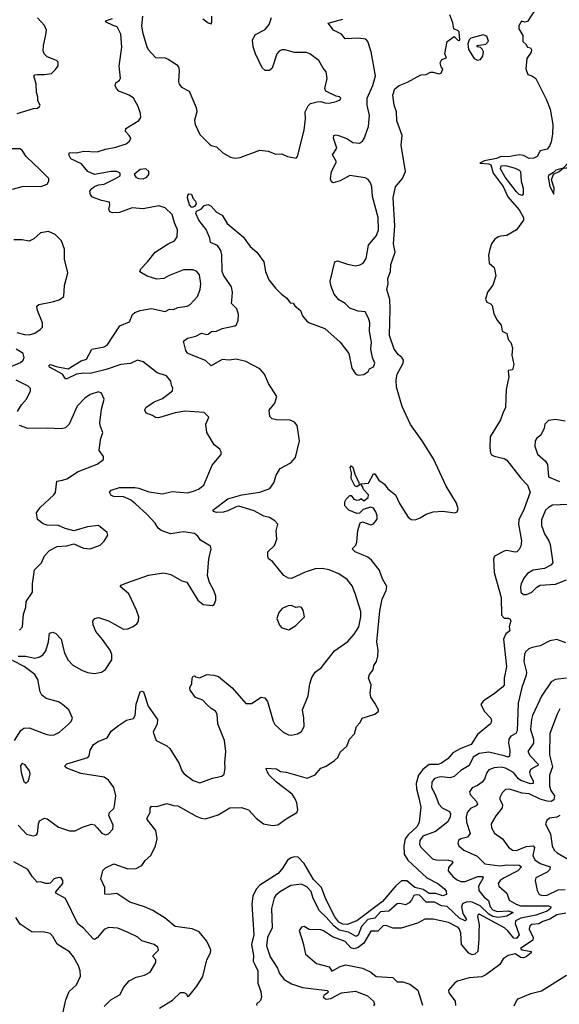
# Model space of a CAD drawing. Extents: x 2087054 to 2277909, y 548907 to 753496.
# Tile 232 of 256: x 2138786 to 2142673, y 680153 to 687250. Entities that reach past the tile are written whole.
import ezdxf

# ---------------------------------------------------------------- set-up
doc = ezdxf.new("R2010")
doc.units = 0

msp = doc.modelspace()

# ---------------------------------------------------------------- linework, layer by layer
at = {"layer": '0CON20XD'}
for points in [[(2142502.5, 687325), (2142443, 687237), (2142425, 687232.5), (2142401.7, 687238.3), (2142382.5, 687205), (2142382.5, 687185), (2142410, 687135), (2142411.7, 687091.7), (2142433, 687073), (2142445, 687052.5), (2142466.7, 687046.7), (2142473, 687033), (2142470, 687015), (2142440.3, 686969.7), (2142431.2, 686895), (2142447.5, 686855), (2142475, 686846.2), (2142503.3, 686825), (2142581.2, 686671.2), (2142607.6, 686605), (2142626, 686494), (2142625.3, 686425), (2142615, 686370), (2142605, 686344.2), (2142585, 686317.5), (2142536.4, 686303.6), (2142514, 686265), (2142489.2, 686250.8), (2142455, 686248.8), (2142415, 686271.9), (2142385, 686276.5), (2142305, 686260.6), (2142255, 686262.9), (2142221.4, 686248.6), (2142135, 686232.2), (2142100, 686215), (2142165, 686211.8), (2142178.9, 686205), (2142195.9, 686145), (2142268.7, 686048.7), (2142302.8, 685972.8), (2142385, 685879.1), (2142415.6, 685825), (2142415.6, 685805), (2142364, 685735), (2142295, 685695.7), (2142251.2, 685688.8), (2142232.5, 685685), (2142205.6, 685665), (2142185, 685634), (2142172.1, 685595), (2142163.5, 685553.5), (2142168.6, 685495), (2142203.4, 685463.4), (2142217.1, 685405), (2142195, 685335.8), (2142155.5, 685285), (2142142.8, 685235), (2142150.9, 685215), (2142175, 685204.4), (2142189.1, 685189.1), (2142200.9, 685130.9), (2142224.8, 685084.8), (2142255, 685048), (2142262, 685005), (2142295, 684987.8), (2142305.4, 684945.4), (2142325, 684922.5), (2142336.8, 684885), (2142332, 684832), (2142345.6, 684765), (2142335, 684727.5), (2142307.5, 684722.5), (2142303.8, 684716.2), (2142310.5, 684675), (2142289.4, 684585), (2142286.4, 684455), (2142265.5, 684415), (2142250, 684365), (2142175, 684243.8), (2142173.8, 684165), (2142177.7, 684127.7), (2142184.6, 684114.6), (2142203.4, 684103.4), (2142275, 684087.7), (2142295, 684075.5), (2142395.2, 683945.2), (2142444.4, 683895), (2142464.3, 683845), (2142420.9, 683725), (2142382.2, 683645), (2142380, 683615), (2142400.8, 683495), (2142395.7, 683454.3), (2142385, 683432.5), (2142366.7, 683415), (2142355, 683412.9), (2142295, 683423.3), (2142275, 683420.5), (2142206.6, 683383.4), (2142198.3, 683361.7), (2142203.4, 683265), (2142254.6, 683085), (2142257.8, 682957.8), (2142275, 682936), (2142305.8, 682935.8), (2142319.5, 682929.5), (2142323.3, 682915), (2142316.7, 682895), (2142312.5, 682875), (2142317.5, 682845), (2142287.1, 682822.9), (2142271.8, 682785), (2142291.8, 682585), (2142275.4, 682505), (2142275, 682453.3), (2142265, 682438.6), (2142206.2, 682393.8), (2142125, 682339.3), (2142108.9, 682315), (2142133.6, 682263.6), (2142180, 682215), (2142184.3, 682195), (2142177.5, 682175), (2142082.8, 682097.2), (2142037.5, 682025), (2141963.9, 681996.1), (2141905.6, 681965), (2141873.6, 681925), (2141825, 681890.4), (2141797.3, 681882.7), (2141735, 681882.4), (2141690, 681845), (2141658.3, 681805), (2141642.4, 681745), (2141643.7, 681706.3), (2141661, 681641), (2141676.9, 681575), (2141664.5, 681465), (2141650.4, 681435), (2141585.4, 681374.6), (2141563.5, 681345), (2141554, 681295), (2141555.2, 681235), (2141581.4, 681191.4), (2141720, 681065), (2141797.5, 681025), (2141846.7, 680985), (2141859.2, 680969.2), (2141860, 680945), (2141835, 680934.7), (2141785, 680952.4), (2141735, 680951.1), (2141692, 680982), (2141631.8, 680995), (2141575, 681042.4), (2141536.4, 681043.6), (2141495, 681008.2), (2141399.8, 680895), (2141215, 680754.1), (2141145, 680728.5), (2141115, 680730.4), (2141085, 680745.5), (2141056, 680785), (2140991.9, 680911.9), (2140960, 680995), (2140903, 681053), (2140835, 681168.9), (2140792.9, 681212.9), (2140765, 681216.5), (2140740.6, 681209.4), (2140715, 681191.1), (2140682.3, 681137.7), (2140647.3, 681095), (2140515, 681013.2), (2140491.6, 680985), (2140465.8, 680935), (2140458.8, 680875), (2140471.9, 680655), (2140454.9, 680585), (2140470.8, 680505), (2140468.9, 680465), (2140481.3, 680435), (2140502.7, 680395), (2140501.2, 680305), (2140522.8, 680245), (2140528.8, 680205), (2140519.8, 680180.2), (2140492.5, 680155), (2140493.3, 680145)], [(2138767.5, 686575), (2138885, 686610), (2138915, 686612.5), (2138930, 686625), (2138932.5, 686635), (2138917.5, 686665), (2138916.7, 686695), (2138906.7, 686725), (2138906, 686785), (2138887.5, 686845), (2138895, 686852.5), (2138914.1, 686855.9), (2138965, 686854.2), (2139015, 686863.3), (2139045, 686890), (2139063, 686917), (2139062.5, 686945), (2139052.5, 686955), (2138985, 686981.2), (2138962.5, 687005), (2138955.8, 687025), (2138956.9, 687065), (2138975, 687140), (2138979.2, 687175), (2138965, 687208.8), (2138915, 687262.9)], [(2139741.7, 684398.3), (2139697.5, 684415), (2139688.8, 684435), (2139693.8, 684455), (2139755, 684496.5), (2139815, 684520), (2139887.1, 684575), (2139889.4, 684595), (2139879.2, 684615), (2139875.7, 684645.7), (2139843, 684683), (2139775.3, 684705.3), (2139675, 684784.4), (2139635, 684795.8), (2139585, 684770.9), (2139515, 684765.5), (2139410.2, 684729.8), (2139295, 684700.5), (2139245, 684703.1), (2139195, 684695.9), (2139125, 684661.1), (2139115, 684661.2), (2139094.4, 684695), (2139001.2, 684745), (2138995, 684756.2), (2139005, 684763.8), (2139015, 684762.5), (2139049.8, 684749.8), (2139135, 684733.6), (2139229.3, 684790.7), (2139266.7, 684803.3), (2139305, 684875.7), (2139395, 684892.7), (2139416.9, 684905), (2139506.8, 685043.2), (2139576.7, 685073.3), (2139599.5, 685125), (2139615, 685138.5), (2139655, 685153.6), (2139735, 685167.7), (2139835, 685147.1), (2139865, 685162.5), (2139895, 685162.1), (2139925, 685176.5), (2139992.5, 685185), (2140015, 685196.2), (2140066, 685255), (2140085.8, 685305), (2140090, 685345), (2140081.2, 685411.2), (2140063.3, 685435), (2140035, 685447.1), (2139965, 685446.9), (2139857.5, 685405), (2139825, 685383.8), (2139775, 685380), (2139705, 685402), (2139651.7, 685431.7), (2139660, 685455), (2139707.1, 685505), (2139761.4, 685575), (2139855, 685634.4), (2139901.2, 685655), (2139921.2, 685685), (2139924, 685735), (2139901.4, 685785), (2139885.6, 685845.6), (2139835, 685894), (2139788.5, 685908.5), (2139675, 685887.8), (2139596, 685894), (2139505, 685860.9), (2139455, 685858.6), (2139435, 685864), (2139427.5, 685885), (2139435.8, 685915), (2139433.9, 685933.9), (2139375.9, 685945.9), (2139310.7, 685970.7), (2139296.5, 685986.5), (2139292.2, 686015), (2139305, 686034.5), (2139325, 686047.1), (2139355, 686058.8), (2139395, 686064.6), (2139477.5, 686105), (2139510, 686125), (2139510, 686145), (2139485, 686156), (2139445.8, 686155.8), (2139325, 686134.4), (2139276.4, 686156.4), (2139230.5, 686210.5), (2139155, 686248), (2139141.2, 686275), (2139145, 686292.5), (2139195, 686291.1), (2139245, 686301.9), (2139345, 686296.5), (2139405, 686316.8), (2139479.7, 686330.3), (2139552, 686355), (2139577.1, 686375), (2139585.7, 686395), (2139575.8, 686415.8), (2139547.5, 686445), (2139550, 686465), (2139645, 686522.5), (2139658.6, 686545), (2139656.7, 686575), (2139638.5, 686625), (2139605, 686684.3), (2139575.8, 686705), (2139501.4, 686735), (2139483.1, 686753.1), (2139472.9, 686775), (2139478, 686795), (2139505, 686814.3), (2139512.1, 686827.9), (2139501.7, 686915), (2139522.1, 687052.1), (2139514.6, 687145), (2139488.5, 687198.5), (2139459.3, 687209.3), (2139405, 687233.8), (2139412.5, 687245), (2139455, 687258.6)], [(2139671.2, 687275), (2139664.4, 687205), (2139669.8, 687159.8), (2139701.9, 687055), (2139715, 687032), (2139765, 686976.7), (2139833.9, 686973.9), (2139855, 686966), (2139915, 686926.2), (2139930, 686910), (2139934.2, 686885), (2139930, 686805), (2139936, 686785), (2139952.7, 686762.7), (2140006, 686735), (2140057.9, 686617.9), (2140061.4, 686585), (2140046, 686525), (2140049.2, 686495), (2140085, 686423.3), (2140153, 686353), (2140165, 686344), (2140205, 686334), (2140249.3, 686289.3), (2140305, 686260), (2140337.3, 686252.7), (2140374.3, 686255.7), (2140515, 686308.8), (2140575, 686301.2), (2140631.7, 686281.7), (2140675, 686282.5), (2140715, 686263.3), (2140777, 686253), (2140786.4, 686263.6), (2140835.5, 686454.5), (2140843.8, 686535), (2140842, 686585), (2140865, 686629.2), (2140881.2, 686645), (2140928, 686658), (2140955, 686660), (2140985, 686650), (2141015, 686648.8), (2141065, 686660), (2141095, 686672.5), (2141100, 686685), (2141090, 686695), (2141065, 686700), (2140992.5, 686735), (2140983.8, 686755), (2141001.2, 686825), (2140993.3, 686875), (2140971.2, 686901.2), (2140940.8, 686955), (2140876.2, 687005), (2140852.7, 687012.7), (2140765, 687012.9), (2140695, 687032.5), (2140675, 687032.5), (2140655, 687022.5), (2140638.6, 687005), (2140605, 686900), (2140585, 686884), (2140553.6, 686883.6), (2140533.9, 686903.9), (2140484.3, 687005), (2140469.2, 687055), (2140464.3, 687105), (2140485.6, 687144.4), (2140555, 687180.5), (2140583.5, 687215), (2140601.1, 687265)], [(2140985, 682613.3), (2141055, 682702.1), (2141150.6, 682769.4), (2141195, 682820.8), (2141230, 682875), (2141243.3, 682945), (2141244.5, 682985), (2141203.8, 683113.8), (2141180.2, 683170.2), (2141145, 683214.2), (2141086.2, 683255), (2141015.6, 683285.6), (2140965, 683295.6), (2140915, 683291.1), (2140842.9, 683267.1), (2140745, 683223.1), (2140723.3, 683225), (2140688, 683245), (2140606.2, 683345), (2140578.8, 683365), (2140573.8, 683385), (2140573.3, 683415), (2140620.7, 683459.3), (2140638.9, 683505), (2140633.6, 683565), (2140645.6, 683615), (2140625, 683639.2), (2140585, 683662), (2140545, 683671.2), (2140475, 683709.6), (2140365, 683743.2), (2140345, 683740), (2140285, 683709.1), (2140255, 683700.9), (2140205, 683699.2), (2140182.5, 683705), (2140176.7, 683715), (2140285, 683795.5), (2140387.5, 683825), (2140515, 683844), (2140588.1, 683871.9), (2140617.3, 683912.7), (2140633, 683967), (2140662.2, 684015), (2140738.8, 684055), (2140772, 684095), (2140802.2, 684215), (2140784.5, 684325), (2140765, 684348.1), (2140735, 684363.1), (2140635, 684365.6), (2140605, 684374.3), (2140588.9, 684388.9), (2140583.1, 684435), (2140622.9, 684485), (2140638.5, 684535), (2140577.8, 684627.8), (2140549.2, 684695), (2140515, 684734.7), (2140415, 684787.5), (2140345, 684803.3), (2140295, 684795.6), (2140245, 684800), (2140165, 684754), (2140124.8, 684794.8), (2140009.3, 684839.3), (2139995, 684847.5), (2139982.9, 684865), (2139966.4, 684933.6), (2139995, 684954), (2140055, 684968), (2140095, 684990.8), (2140135, 684980), (2140145, 684982.5), (2140167.9, 685002.1), (2140205, 685004.5), (2140245, 685023.3), (2140335, 685042.5), (2140348.8, 685051.2), (2140361.1, 685085), (2140361.5, 685125), (2140349.2, 685165), (2140310.9, 685205), (2140316.6, 685253.4), (2140319.1, 685285), (2140311.5, 685325), (2140255, 685409.2), (2140244.9, 685434.9), (2140242.5, 685555), (2140235.7, 685585.7), (2140211.7, 685621.7), (2140160.8, 685645), (2140156.7, 685675), (2140128.7, 685738.7), (2140077.1, 685805), (2140055, 685852.5), (2140059.7, 685870.3), (2140095, 685887.5), (2140115, 685910), (2140145, 685917.5), (2140165, 685906.7), (2140203.5, 685863.5), (2140245, 685842), (2140280.2, 685780.2), (2140395, 685683.8), (2140445.6, 685615.6), (2140494, 685575), (2140545.6, 685505.6), (2140555.8, 685435), (2140581.4, 685375), (2140628.8, 685315), (2140671.7, 685271.7), (2140711.7, 685241.7), (2140735, 685210), (2140755, 685207.5), (2140768.3, 685188.3), (2140810, 685155), (2140823.3, 685115), (2140855, 685076.7), (2140874.1, 685064.1), (2140985, 685024), (2141095.6, 684925.6), (2141156, 684845), (2141178.3, 684738.3), (2141205, 684697.5), (2141225, 684687.5), (2141265, 684693.3), (2141295.9, 684714.1), (2141307, 684733), (2141335, 684748.8), (2141345.6, 684775), (2141327.1, 684815), (2141315.6, 684875), (2141319.4, 684925), (2141305.6, 685005), (2141307.9, 685065), (2141298.9, 685098.9), (2141275, 685143.3), (2141225, 685148.6), (2141165, 685171.1), (2141130.8, 685205), (2141085, 685230), (2141051.4, 685271.4), (2141026.5, 685335), (2141023.5, 685365), (2141056.2, 685505), (2141075, 685511.4), (2141147.3, 685487.3), (2141205, 685476.7), (2141237.4, 685482.6), (2141261.2, 685495), (2141282.3, 685527.7), (2141299.4, 685625), (2141357.5, 685695), (2141370.9, 685735), (2141368.5, 685825), (2141326.7, 685975), (2141323.6, 686045), (2141313.5, 686075), (2141297.6, 686097.6), (2141275, 686109.4), (2141165, 686127.5), (2141095, 686089.2), (2141045, 686074), (2141032, 686082), (2141024.1, 686104.1), (2141031.1, 686155), (2141067.1, 686225), (2141038.8, 686275), (2141070.8, 686325), (2141047.5, 686395), (2141050, 686415), (2141065, 686419.2), (2141082.5, 686415), (2141143, 686393), (2141185, 686365.6), (2141235, 686359.2), (2141255, 686374), (2141266.7, 686393.3), (2141299, 686481), (2141305, 686560), (2141290.4, 686635), (2141290.4, 686685), (2141329.5, 686775), (2141350.3, 686845), (2141317.8, 687017.8), (2141295, 687093.3), (2141280, 687110), (2141227.7, 687117.7), (2141131.3, 687111.3), (2141105.3, 687145.3), (2141047.1, 687175), (2141007.5, 687225), (2141115, 687254.5)], [(2140105.9, 687255.9), (2140145, 687226.2), (2140165, 687220), (2140171.2, 687235), (2140169.1, 687275)], [(2141055, 681910.8), (2141077.5, 681932.5), (2141095, 681970.8), (2141141.9, 682015), (2141161.9, 682065), (2141197, 682103), (2141212.9, 682155), (2141238.6, 682185), (2141254, 682215), (2141345, 682243.8), (2141370, 682265), (2141370, 682275), (2141343.3, 682325), (2141315.9, 682365.9), (2141310, 682395), (2141318.8, 682455), (2141298, 682505), (2141305, 682530), (2141332, 682565), (2141338, 682595), (2141355.6, 682625), (2141366.4, 682663.6), (2141368.9, 682705), (2141359.1, 682765), (2141379.9, 682990.1), (2141396.9, 683073.1), (2141426.8, 683135), (2141430.4, 683165), (2141403.1, 683215), (2141376.2, 683285), (2141321.2, 683355), (2141295.2, 683375.2), (2141203.3, 683415), (2141181.2, 683435), (2141206.6, 683463.4), (2141214.3, 683485), (2141222.4, 683567.6), (2141237.6, 683622.4), (2141255, 683630), (2141315, 683609.1), (2141335, 683615.5), (2141360.9, 683649.1), (2141361.2, 683675), (2141352.4, 683702.4), (2141335, 683729.2), (2141312.7, 683737.3), (2141259.2, 683720.8), (2141235, 683694.3), (2141215, 683690), (2141156.7, 683715), (2141127.5, 683745), (2141127.5, 683775), (2141137.5, 683795), (2141165, 683820), (2141175, 683820), (2141193, 683793), (2141215, 683786.7), (2141231.7, 683788.3), (2141245, 683800), (2141265, 683782.5), (2141297.5, 683805), (2141300, 683825), (2141263.9, 683863.9), (2141256.2, 683886.2), (2141240, 683905), (2141300, 683910), (2141335, 683977.5), (2141345, 683977.5), (2141372.3, 683932.3), (2141415, 683901.2), (2141438.8, 683868.8), (2141492.9, 683825), (2141521.8, 683761.8), (2141584, 683664), (2141605, 683648.5), (2141635.5, 683645.5), (2141670.9, 683659.1), (2141714, 683686), (2141765, 683702.8), (2141835, 683707.8), (2141920, 683695), (2141937.8, 683702.2), (2141945.4, 683725), (2141933.2, 683765), (2141858.1, 683888.1), (2141766.4, 684085), (2141685, 684215.5), (2141602, 684332), (2141542.1, 684462.1), (2141500.6, 684600.6), (2141498.8, 684655), (2141505.5, 684694.5), (2141549.6, 684775), (2141550, 684795), (2141538.9, 684815), (2141514.6, 684835), (2141484.2, 684875.8), (2141449.2, 684975), (2141455.3, 685165), (2141452.1, 685232.1), (2141430, 685305), (2141440, 685345), (2141438.1, 685385), (2141456.5, 685435), (2141460, 685485), (2141491.1, 685575), (2141478.8, 685635), (2141489.2, 685765), (2141476, 685965), (2141492.7, 686045), (2141544.6, 686105), (2141564.7, 686155), (2141534.1, 686345), (2141542.1, 686415), (2141501.8, 686521.8), (2141500, 686585), (2141483.5, 686635), (2141474.2, 686705), (2141488, 686752), (2141519.4, 686775), (2141580.8, 686799.2), (2141675, 686851.8), (2141715, 686854), (2141745, 686872), (2141765, 686872), (2141805, 686858.8), (2141822.5, 686865), (2141833.3, 686895), (2141821.4, 686911.4), (2141815, 686940), (2141827.7, 686962.3), (2141860, 686975), (2141848.8, 687005), (2141865, 687092.5), (2141915, 687130), (2141945, 687100), (2141956.4, 687103.6), (2141951.7, 687161.7), (2141945, 687170), (2141913, 687183), (2141906.4, 687226.4), (2141884.4, 687285)], [(2142085, 686957.5), (2142105, 686964), (2142121.7, 686988.3), (2142127.6, 687017.6), (2142118.7, 687038.7), (2142105, 687050), (2142082.5, 687055), (2142082.5, 687065), (2142145, 687073.8), (2142163.8, 687095), (2142151.7, 687131.7), (2142125, 687141.2), (2142035, 687117.1), (2142024.4, 687105), (2142014.4, 687075), (2142018.1, 687035), (2142059.5, 686969.5), (2142085, 686957.5)], [(2138735, 686029.2), (2138805, 686047.8), (2138945, 686049.5), (2138983.3, 686065), (2138996.2, 686085), (2138996.2, 686105), (2138935, 686165.5), (2138832.2, 686265), (2138805.4, 686305.4), (2138788.5, 686318.5), (2138715, 686319.5)], [(2142405, 685982.5), (2142385, 685990), (2142365, 686010), (2142283.6, 686115), (2142249.5, 686175), (2142255, 686196.5), (2142285, 686199.6), (2142355, 686180), (2142385, 686165.6), (2142394, 686155), (2142398.8, 686085), (2142413.3, 686035), (2142412.5, 685995), (2142405, 685982.5)], [(2142635, 685992.5), (2142637.3, 686035), (2142617.8, 686095), (2142632.5, 686137.5), (2142671.2, 686155), (2142700, 686180), (2142725, 686181.4), (2142771.9, 686208.1), (2142809.2, 686220.8), (2142813.3, 686225), (2142805, 686236.2), (2142743.3, 686225), (2142700, 686180), (2142648, 686165), (2142631.4, 686148.6), (2142595, 686128.1), (2142592.2, 686115), (2142605, 686048), (2142635, 685992.5)], [(2139675, 686104), (2139702.5, 686115), (2139716.7, 686135), (2139716.2, 686155), (2139695, 686176), (2139655, 686170), (2139610, 686135), (2139622.5, 686115), (2139642.5, 686105), (2139675, 686104)], [(2140025, 685897.5), (2140009.6, 685915), (2139995.6, 685965), (2139996.9, 685983.1), (2140005, 685994), (2140022.7, 685992.7), (2140032.8, 685962.8), (2140051.8, 685941.8), (2140058.3, 685921.7), (2140045, 685902.9), (2140025, 685897.5)], [(2138765, 684995.8), (2138820.2, 684980.2), (2138855, 684978.5), (2138895, 684990.9), (2138933.7, 685016.3), (2138950, 685035), (2138951.5, 685065), (2138915.6, 685155), (2138910.8, 685185), (2138925, 685196.7), (2139023, 685217), (2139069.5, 685230.5), (2139103.3, 685255), (2139108.6, 685335), (2139132, 685425), (2139109.2, 685525), (2139110, 685595), (2139086.2, 685655), (2139041.7, 685701.7), (2138992.7, 685722.7), (2138935, 685712.9), (2138888.9, 685671.1), (2138855, 685654.3), (2138805, 685664.3), (2138745, 685662.5)], [(2138691.4, 684735), (2138791.5, 684778.5), (2138810, 684795), (2138818.2, 684815), (2138810.5, 684845), (2138760.6, 684875)], [(2138769.4, 684425), (2138800, 684475), (2138834.6, 684515.4), (2138863.1, 684575), (2138862.9, 684592.9), (2138847.6, 684607.6), (2138761.7, 684651.7)], [(2138785, 682850), (2138807.1, 682875), (2138813.5, 682965), (2138830.6, 683015), (2138833, 683057), (2138878, 683125), (2138879.2, 683185), (2138892, 683285), (2138942.5, 683335), (2138964.2, 683385.8), (2139000, 683425), (2139055, 683454.2), (2139125, 683458.8), (2139175, 683472), (2139245, 683440), (2139295, 683436), (2139365, 683463.8), (2139395, 683492.5), (2139420, 683535), (2139416.7, 683555), (2139355, 683603.3), (2139275, 683593.8), (2139175, 683566), (2139112.9, 683582.9), (2139065, 683604), (2138985, 683605.8), (2138955, 683615.7), (2138915, 683648.8), (2138908, 683695), (2138933.3, 683735), (2139033.3, 683825), (2139045, 683842.5), (2139053.3, 683925), (2139095, 683930.6), (2139125, 683941.9), (2139206.2, 683993.8), (2139345, 684046.2), (2139390.7, 684079.3), (2139390.7, 684100.7), (2139357.5, 684145), (2139368, 684225), (2139385.6, 684275), (2139367.3, 684317.3), (2139363.8, 684345), (2139376.6, 684443.4), (2139393.8, 684515), (2139375, 684557.5), (2139355, 684568.8), (2139295, 684548), (2139255, 684521.4), (2139200, 684465), (2139142.9, 684335), (2139115, 684308.6), (2139085, 684300.6), (2138985, 684307.1), (2138845, 684302.5), (2138784.7, 684324.7)], [(2138775, 682661.6), (2138827.3, 682662.7), (2138895, 682649.2), (2138931.3, 682658.7), (2138956.2, 682673.8), (2138975, 682700.6), (2138993.9, 682766.1), (2139000.9, 682829.1), (2139025, 682835.3), (2139046.1, 682826.1), (2139085.5, 682785), (2139109.2, 682685), (2139134.5, 682634.5), (2139168.3, 682598.3), (2139235, 682560.8), (2139275, 682544.2), (2139325, 682538), (2139375, 682546.7), (2139405, 682566.7), (2139450, 682635), (2139450.6, 682675), (2139437.5, 682705), (2139383.7, 682783.7), (2139335, 682840), (2139315, 682887.5), (2139312, 682915), (2139327.5, 682935), (2139355, 682942), (2139425, 682916.7), (2139535, 682858), (2139565, 682860), (2139604.2, 682875.8), (2139628.8, 682895), (2139642, 682915), (2139644.2, 682945), (2139627.1, 682995), (2139571.7, 683111.7), (2139510, 683165), (2139517.5, 683175), (2139558.1, 683191.9), (2139713, 683247), (2139825, 683263.8), (2139875, 683251.2), (2139955, 683206.2), (2139990, 683195), (2140068.8, 683065), (2140107.5, 683035), (2140175, 683027.5), (2140187.5, 683035), (2140198.8, 683065), (2140198, 683095), (2140185.6, 683135), (2140152.7, 683192.7), (2140138.5, 683245), (2140149.5, 683365), (2140165.8, 683435), (2140160, 683455), (2140088.3, 683498.3), (2140068.3, 683528.3), (2140045, 683546.9), (2139965, 683558.9), (2139873.2, 683543.2), (2139805, 683567.5), (2139784.6, 683584.6), (2139761.1, 683621.1), (2139704.6, 683684.6), (2139621.2, 683761.2), (2139585, 683789.5), (2139535, 683810.4), (2139465, 683813.9), (2139445, 683821.5), (2139433.6, 683845), (2139445, 683859.5), (2139505, 683878.2), (2139615, 683878.8), (2139645, 683873.6), (2139716.9, 683846.9), (2139815, 683832.5), (2139885, 683849.7), (2139995, 683840.5), (2140038.3, 683851.7), (2140075, 683866.2), (2140112.5, 683895), (2140171.7, 684038.3), (2140236.7, 684115), (2140236.7, 684135), (2140226.7, 684155), (2140185.9, 684185.9), (2140134.1, 684274.1), (2140126.4, 684333.6), (2140147.5, 684385), (2140115, 684420), (2139975, 684427.5), (2139905, 684417.5), (2139785, 684380), (2139765, 684383.3), (2139741.7, 684398.3)], [(2142715, 684356), (2142645, 684369.2), (2142595, 684361.2), (2142570, 684335), (2142564, 684305), (2142541.2, 684255), (2142510.8, 684235), (2142500, 684215), (2142498, 684175), (2142515, 684117.5), (2142575, 684068), (2142588.6, 684045), (2142596, 683955), (2142675, 683921.5)], [(2141215, 683883.3), (2141200, 683890), (2141173, 683943), (2141176.2, 683985), (2141166.4, 684023.6), (2141175, 684033.3), (2141185.8, 684025), (2141199.2, 683975), (2141230, 683915), (2141232.5, 683895), (2141215, 683883.3)], [(2142735, 683754.6), (2142625, 683751.1), (2142595.3, 683734.7), (2142575, 683714), (2142545.6, 683645), (2142544.5, 683605), (2142565.6, 683545), (2142597, 683493), (2142607.6, 683467.6), (2142627.5, 683335), (2142611.7, 683318.3), (2142566.2, 683295), (2142485, 683282.9), (2142445, 683257.5), (2142418.6, 683225), (2142398.6, 683185), (2142393, 683163), (2142396.2, 683125), (2142415, 683106.2), (2142436.1, 683106.1), (2142475, 683124.4), (2142510.5, 683159.5), (2142535, 683173.5), (2142645, 683180.6), (2142725, 683212.7)], [(2140725, 682853.3), (2140775.8, 682884.2), (2140837.5, 682945), (2140827.5, 682995), (2140815, 683012.5), (2140805, 683017.5), (2140775, 683012.5), (2140745, 683028), (2140720, 683025), (2140677.5, 683005), (2140651.7, 682978.3), (2140637.5, 682935), (2140657.5, 682885), (2140675, 682867.5), (2140725, 682853.3)], [(2142719.7, 682759.7), (2142655, 682781.9), (2142605, 682772.2), (2142535, 682737.7), (2142478.8, 682725), (2142453.8, 682715), (2142430, 682695), (2142421.9, 682675), (2142417.5, 682625), (2142437, 682547), (2142435.5, 682525), (2142403.8, 682436.2), (2142376, 682325), (2142369.4, 682125), (2142360, 682105), (2142324.7, 682085.3), (2142310.4, 682065), (2142306.1, 682035), (2142318.1, 681985), (2142315, 681942), (2142305, 681934.6), (2142276.3, 681943.7), (2142165, 681970.4), (2142095, 681960.5), (2142051.8, 681935), (2142024.4, 681875), (2141965, 681838.8), (2141915, 681795.4), (2141885, 681785.4), (2141825, 681792), (2141795, 681789.2), (2141771.5, 681778.5), (2141754.7, 681755), (2141751.8, 681715), (2141778.5, 681665), (2141804.5, 681595), (2141829.9, 681569.9), (2141882, 681542), (2141889.6, 681525), (2141887.3, 681505), (2141870.7, 681469.3), (2141780.7, 681399.3), (2141690.4, 681365), (2141668.2, 681335), (2141665.5, 681305), (2141675.6, 681285), (2141760.8, 681200.8), (2141784.8, 681194.8), (2141875, 681193.3), (2141900.8, 681185), (2141905.6, 681175), (2141875, 681140), (2141872.1, 681115), (2141905.5, 681075), (2141933.7, 681053.7), (2141965, 681039.6), (2141995, 681037.3), (2142085.7, 681075), (2142122.9, 681075), (2142125.3, 681065), (2142091.1, 681005), (2142093.7, 680973.7), (2142132.2, 680925), (2142162.1, 680902.1), (2142175.8, 680855), (2142195, 680834.5), (2142225, 680822.9), (2142305, 680826.2), (2142340, 680815), (2142295, 680787.6), (2142235, 680779), (2142195, 680785.1), (2142165, 680803.6), (2142102.2, 680862.2), (2142045, 680889.2), (2142007.5, 680892.5), (2141975, 680876.7), (2141967.7, 680855), (2141979, 680809), (2142004.4, 680765), (2141994.3, 680755.7), (2141955, 680774), (2141865, 680858.9), (2141825, 680863.7), (2141775, 680890.7), (2141715, 680890.2), (2141665, 680940.2), (2141645, 680942.5), (2141625, 680936.7), (2141607.8, 680905), (2141592.7, 680885), (2141565, 680870.8), (2141525, 680880), (2141505, 680878.1), (2141445, 680825.3), (2141385, 680820.4), (2141345, 680774.4), (2141294.8, 680765), (2141247.3, 680715), (2141225, 680651.3), (2141215, 680643.6), (2141205, 680644.7), (2141155, 680673), (2141087.6, 680687.6), (2141048.8, 680718.8), (2140995, 680782.6), (2140946.2, 680826.2), (2140900.3, 680915), (2140885, 680965.5), (2140855, 680999.7), (2140815, 681018.2), (2140739.5, 681010.5), (2140665, 680967.1), (2140630.6, 680939.4), (2140618.5, 680921.5), (2140600, 680845), (2140604.6, 680705.4), (2140571.5, 680635), (2140564, 680574), (2140591.5, 680495), (2140642.1, 680415), (2140657.7, 680375), (2140692.3, 680332.3), (2140745, 680301.4), (2140824, 680274), (2141002, 680252), (2141008.8, 680245), (2141006.2, 680235), (2140979.8, 680220.2), (2140971.4, 680205), (2140995, 680190.4), (2141027.5, 680195), (2141103.2, 680236.8), (2141205, 680247.1), (2141292.5, 680215), (2141335.8, 680175), (2141342, 680155), (2141335, 680141.2)], [(2138748.9, 682055), (2138795, 682128), (2138815, 682142.5), (2138855, 682146.7), (2138975, 682100.6), (2139005, 682093.1), (2139034.3, 682095.7), (2139073.8, 682115), (2139138.3, 682171.7), (2139157.3, 682192.7), (2139166.7, 682215), (2139140, 682275), (2139095, 682315.4), (2139065, 682333.8), (2138977.7, 682357.7), (2138945, 682381.9), (2138933.1, 682405), (2138916.5, 682495), (2138895, 682529.7), (2138819.3, 682589.3), (2138735, 682631.2)], [(2138775, 681444.4), (2138835, 681380.8), (2138883.1, 681366.9), (2138905, 681373.1), (2138914.5, 681385.5), (2138921.8, 681455), (2138929.4, 681475), (2138965, 681494.5), (2138985, 681490), (2139065, 681430.5), (2139145, 681402.5), (2139185.5, 681404.5), (2139239.1, 681430.9), (2139302.3, 681452.3), (2139325, 681446), (2139344.5, 681424.5), (2139377, 681387), (2139405, 681373.8), (2139425, 681381.2), (2139456, 681415), (2139459.2, 681445), (2139427.1, 681515), (2139434, 681535), (2139464.2, 681565), (2139470, 681585), (2139478.7, 681655), (2139464.7, 681715), (2139425, 681768.2), (2139395, 681789.3), (2139226.6, 681816.6), (2139126.2, 681855), (2139112.9, 681865), (2139114.2, 681875), (2139125, 681885.6), (2139276.6, 681933.4), (2139286, 681945), (2139294.4, 681985), (2139317.1, 682025), (2139352.4, 682047.6), (2139415.3, 682074.7), (2139445, 682122.7), (2139496.9, 682163.1), (2139555, 682200.3), (2139605, 682214.5), (2139617.3, 682235), (2139625.6, 682315.6), (2139654.5, 682405.5), (2139665, 682410), (2139678, 682405), (2139712.4, 682302.4), (2139779.2, 682205), (2139775.7, 682175), (2139746.7, 682115), (2139770, 682055), (2139845, 682017.1), (2139867.8, 681997.8), (2139935, 681888.8), (2139955.3, 681835.3), (2139971.1, 681815), (2140035, 681765.6), (2140085, 681750.8), (2140175, 681782.2), (2140243.2, 681796.8), (2140258.1, 681811.9), (2140265.6, 681854.4), (2140262.9, 681895), (2140271.1, 681975), (2140260.4, 682055), (2140213.9, 682175), (2140208.5, 682245), (2140196.9, 682266.9), (2140165, 682284.4), (2140138.3, 682308.3), (2140105, 682344.4), (2140053.8, 682365), (2140015, 682417.5), (2140012, 682435), (2140026.7, 682465), (2140027.5, 682505), (2140035, 682517.5), (2140045, 682520), (2140053, 682513), (2140085, 682506.7), (2140135, 682530), (2140185, 682526.7), (2140217.5, 682515), (2140317.5, 682435), (2140415, 682321.4), (2140455, 682322.5), (2140525, 682368), (2140552.3, 682362.3), (2140570.8, 682335), (2140611.4, 682195), (2140625, 682171.2), (2140683.8, 682115), (2140723.3, 682095), (2140745, 682092.9), (2140787.4, 682102.6), (2140815, 682120), (2140834.3, 682155), (2140833.1, 682215), (2140822.9, 682275), (2140863.6, 682376.4), (2140876.7, 682463.3), (2140890.3, 682509.7), (2140915, 682546.2), (2140959.7, 682580.3), (2140985, 682613.3)], [(2142725, 682503.6), (2142645.4, 682494.6), (2142615, 682478.6), (2142545, 682374.2), (2142480.3, 682235), (2142472.3, 682205), (2142465.8, 682135), (2142486.9, 682065), (2142487.3, 682035), (2142446.9, 681975), (2142463.8, 681945), (2142522.2, 681885), (2142517.5, 681875), (2142503, 681867), (2142465, 681845.3), (2142457.6, 681825), (2142462.4, 681805), (2142485.3, 681765), (2142485, 681744.4), (2142466.5, 681743.5), (2142395, 681766.1), (2142378.3, 681778.3), (2142342.9, 681825), (2142285, 681854.8), (2142255, 681862.1), (2142205, 681857.3), (2142165, 681843.5), (2142150.8, 681825), (2142134.3, 681775.7), (2142118.8, 681755), (2142085, 681729.5), (2142045, 681714.3), (2142025.6, 681685), (2142032.2, 681665), (2142076.9, 681615), (2142083.5, 681595), (2142075.2, 681584.8), (2142034.5, 681565), (2142008.9, 681535), (2142001.8, 681505), (2142005.3, 681465), (2142030, 681385), (2142010.8, 681359.2), (2141963.6, 681346.4), (2141948.1, 681335), (2141943.1, 681315), (2141950, 681295), (2141985, 681263.6), (2142082.1, 681222.1), (2142136.2, 681165), (2142245, 681151), (2142295, 681158.2), (2142385, 681157.3), (2142400, 681145), (2142375, 681114.7), (2142275, 681064.7), (2142246.5, 681045), (2142232.2, 681025), (2142237.5, 681005), (2142295.3, 680955.3), (2142312.2, 680905), (2142362.7, 680875), (2142393.8, 680863.8), (2142595, 680863.8), (2142613.1, 680855), (2142609.6, 680845), (2142585, 680824), (2142505, 680794.9), (2142395, 680773.8), (2142358.1, 680755), (2142354.2, 680735), (2142383.4, 680655), (2142365, 680627.7), (2142345, 680630), (2142303.1, 680683.1), (2142277.5, 680705), (2142095, 680802.2), (2142085.7, 680795), (2142084.7, 680785.3), (2142096.8, 680725), (2142092.4, 680675), (2142094.4, 680625), (2142085.3, 680535), (2142065.4, 680515), (2142045, 680510.2), (2142020.9, 680520.9), (2141969.8, 680585), (2141963.1, 680665), (2141955, 680694.4), (2141945, 680706.9), (2141875, 680743.8), (2141765, 680766.2), (2141705, 680767.8), (2141651.9, 680738.1), (2141535, 680701.8), (2141475, 680702.9), (2141425, 680721.8), (2141405, 680719.6), (2141365, 680681.2), (2141315, 680679.5), (2141265.7, 680594.3), (2141225, 680561.9), (2141195, 680552.4), (2141171, 680561), (2141130, 680605), (2141039.2, 680639.2), (2140975, 680683.3), (2140955, 680689.7), (2140871.7, 680691.7), (2140835, 680713.3), (2140815, 680710), (2140800, 680685), (2140828.6, 680595), (2140845.6, 680515.6), (2140925, 680446.7), (2141014.4, 680424.4), (2141035, 680391.2), (2141095, 680426.4), (2141135, 680438.2), (2141255, 680413.3), (2141315, 680384.5), (2141354.7, 680354.7), (2141475, 680345.4), (2141505, 680316.2), (2141545, 680314.4), (2141597.6, 680297.6), (2141654.5, 680254.5), (2141687, 680147)], [(2142676.4, 682283.6), (2142657.7, 682245), (2142604.6, 682105), (2142602.2, 681952.2), (2142624.8, 681865), (2142601.8, 681805), (2142602.4, 681725), (2142611.6, 681695), (2142638.1, 681655), (2142635, 681628.1), (2142615, 681615.4), (2142585, 681616.7), (2142535, 681631.1), (2142455, 681670.5), (2142405, 681674.1), (2142315, 681704.4), (2142285, 681700.8), (2142262, 681678), (2142244.4, 681645), (2142245, 681630), (2142263, 681593), (2142261.5, 681568.5), (2142215, 681510.8), (2142183.3, 681455), (2142184.4, 681425), (2142207.6, 681387.6), (2142264.2, 681345), (2142307.5, 681285), (2142335, 681264.4), (2142365, 681262.3), (2142435, 681289.8), (2142485, 681294.5), (2142494.6, 681284.6), (2142482.9, 681225), (2142495.9, 681195), (2142535, 681167.2), (2142608.1, 681145), (2142604.6, 681125), (2142585, 681104.7), (2142504.4, 681065), (2142500.5, 681045), (2142514.7, 680974.7), (2142529.4, 680945), (2142555, 680936.9), (2142585, 680940), (2142665, 680978), (2142715, 680981.9)], [(2138835, 681750), (2138850, 681765), (2138862.5, 681815), (2138856.7, 681835), (2138825, 681880), (2138805, 681890), (2138792.5, 681875), (2138796, 681825), (2138815, 681760), (2138825, 681750), (2138835, 681750)], [(2139792.5, 680125), (2139887.9, 680182.1), (2139945, 680238.8), (2139969.5, 680239.5), (2139987.7, 680227.7), (2139995, 680210), (2140005, 680212.5), (2140061.4, 680285), (2140105.3, 680354.7), (2140133.1, 680475), (2140160.6, 680525), (2140163.1, 680545), (2140135, 680608.8), (2140078.6, 680675), (2140027.4, 680697.4), (2139905, 680713.3), (2139833.8, 680775), (2139745, 680830.4), (2139684.7, 680854.7), (2139580.2, 680890.2), (2139485, 680950.8), (2139425, 680944.4), (2139398.3, 680948.3), (2139399.2, 680995), (2139371.7, 681058.3), (2139385, 681118.8), (2139405, 681138.1), (2139465, 681165.6), (2139565, 681128.9), (2139625, 681133.1), (2139665, 681154), (2139690.3, 681189.7), (2139730, 681225), (2139764.6, 681295.4), (2139776.9, 681345), (2139767.3, 681405), (2139705.6, 681485), (2139705, 681496.2), (2139726, 681535), (2139725, 681567.5), (2139735, 681582.5), (2139775, 681578.8), (2139845, 681600.8), (2139895, 681586.2), (2139925, 681584.2), (2140058.5, 681508.5), (2140093.3, 681495), (2140125, 681490.6), (2140215, 681518.9), (2140300.3, 681569.7), (2140385, 681572.9), (2140435, 681554.2), (2140488.6, 681495), (2140542, 681455), (2140607.4, 681442.6), (2140645, 681446.2), (2140705, 681491.1), (2140783.4, 681536.6), (2140790, 681555), (2140782.7, 681605), (2140770.9, 681635), (2140748, 681668), (2140635.5, 681755), (2140584.3, 681805), (2140566.7, 681835), (2140562.5, 681855), (2140635, 681850), (2140665, 681831.4), (2140705, 681827.1), (2140856.8, 681783.2), (2140915, 681808.1), (2140955, 681856), (2140995, 681870), (2141055, 681910.8)], [(2142676.8, 681513.2), (2142655, 681502.5), (2142603.3, 681495), (2142582.7, 681477.3), (2142573.9, 681453.9), (2142609.6, 681379.6), (2142622.7, 681295), (2142635.4, 681265.4), (2142658.6, 681245), (2142743.5, 681195)], [(2139395, 680137.1), (2139443.6, 680186.4), (2139510.8, 680225), (2139534.5, 680275.5), (2139575, 680322.5), (2139625, 680348.6), (2139686.4, 680363.6), (2139725, 680384.2), (2139768, 680455), (2139766.2, 680475), (2139746.7, 680495), (2139746.7, 680505), (2139785.5, 680544.5), (2139780.8, 680565), (2139755, 680585.6), (2139665, 680610.8), (2139637, 680637), (2139568.3, 680671.7), (2139493, 680703), (2139425, 680706.9), (2139395, 680691.4), (2139345, 680631.4), (2139325, 680621.4), (2139315, 680624.3), (2139245, 680702), (2139205, 680733.8), (2139115.3, 680915.3), (2139046.7, 680955), (2139046.2, 680965), (2139096.9, 681025), (2139097.5, 681045), (2139084.1, 681064.1), (2139065, 681068), (2139035, 681058.6), (2139005, 681026.7), (2138995, 681023.3), (2138973.9, 681023.9), (2138935, 681036.7), (2138913, 681033), (2138877.1, 681075), (2138845, 681125.7), (2138745, 681181.1)], [(2142720, 680810), (2142655, 680797.5), (2142605, 680765.9), (2142555, 680749.8), (2142525, 680732.9), (2142475, 680727.8), (2142460.3, 680719.7), (2142456.8, 680695), (2142485.3, 680635), (2142483.2, 680615), (2142394.3, 680555), (2142405.6, 680545.6), (2142470, 680535), (2142471.1, 680525), (2142435, 680495.3), (2142415, 680488.8), (2142395, 680490.5), (2142355, 680516.2), (2142304.6, 680505.4), (2142269.8, 680480.2), (2142245, 680440), (2142143.3, 680365), (2142115, 680352.5), (2142025, 680343.1), (2141939.7, 680320.3), (2141921.7, 680308.3), (2141875.8, 680255), (2141877.8, 680235), (2141923.3, 680175), (2141925.5, 680145)], [(2139088, 680045), (2139117.8, 680185), (2139143.1, 680245), (2139196.1, 680293.9), (2139223.1, 680355), (2139221.9, 680395), (2139210.9, 680430.9), (2139174.5, 680495), (2139145, 680530.5), (2139055, 680586.2), (2139025, 680642.5), (2139005, 680664.3), (2138956.4, 680676.4), (2138875, 680674.4), (2138790.2, 680730.2), (2138759.3, 680779.3)], [(2142348, 680142), (2142365, 680178.8), (2142377.9, 680192.1), (2142468.7, 680231.3), (2142545, 680250.5), (2142725, 680364.5)]]:
    msp.add_lwpolyline(points, dxfattribs=at)

doc.saveas('drawing.dxf')
